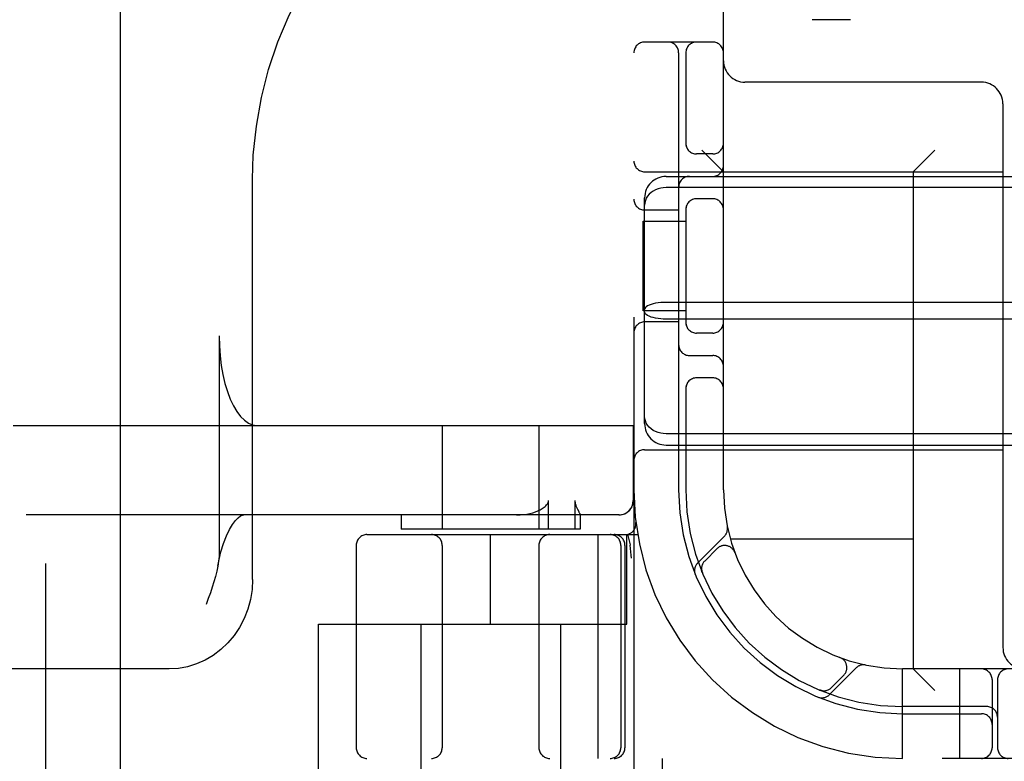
# Model space of a CAD drawing. Header units: inches. Extents: x 0 to 308, y 0 to 199.
# Tile 22 of 139: x 85.93 to 87.31, y 100.83 to 101.87. Entities that reach past the tile are written whole.
import ezdxf

# ---------------------------------------------------------------- set-up
doc = ezdxf.new("R2010")
doc.units = ezdxf.units.IN
doc.header["$LTSCALE"] = 16.920913
doc.header["$MEASUREMENT"] = 0
doc.linetypes.add('HIDDEN', pattern=[0.2, 0.1, -0.1])
doc.layers.add('DEFAULT_2', color=8, linetype='HIDDEN')
doc.layers.add('LEFT_OR_SECONDARY_DOOR_ASSEMBLY', color=7, linetype='CONTINUOUS')

msp = doc.modelspace()

# ---------------------------------------------------------------- linework, layer by layer
at = {"layer": 'DEFAULT_2', "color": 8, "linetype": 'HIDDEN'}
for p, q in [((86.7917, 104.8338), (86.7917, 99.8338)), ((86.5292, 103.8028), (86.5292, 100.3528)), ((86.6542, 103.8028), (86.6542, 100.3528)), ((86.9167, 101.2088), (86.9167, 103.4588)), ((87.0406, 101.8651), (87.0942, 101.8651)), ((86.9017, 101.8338), (86.8067, 101.8338)), ((86.8542, 101.8188), (86.8542, 101.2088)), ((86.8642, 101.8188), (86.8642, 101.6896)), ((87.2767, 101.7778), (86.9467, 101.7778)), ((87.3067, 101.7478), (87.3067, 100.9888)), ((86.9017, 101.6776), (86.8792, 101.6776)), ((86.9167, 101.6528), (86.8867, 101.6828)), ((87.1817, 101.6528), (87.2117, 101.6828)), ((86.8067, 101.6528), (87.3067, 101.6528)), ((86.8367, 101.6463), (88.4967, 101.6463)), ((87.1817, 101.6528), (87.1817, 100.9588)), ((86.2595, 101.0838), (86.2595, 101.6425)), ((88.4967, 101.6307), (86.8367, 101.6307)), ((86.8067, 101.3014), (86.8067, 101.6162)), ((86.9017, 101.6151), (86.8792, 101.6151)), ((86.8542, 101.5994), (86.8067, 101.5994)), ((86.8642, 101.603), (86.8642, 101.4396)), ((86.8046, 101.4588), (86.8046, 101.5838)), ((86.8046, 101.5838), (86.8642, 101.5838)), ((88.4967, 101.4705), (86.8367, 101.4705)), ((86.8642, 101.4588), (86.8046, 101.4588)), ((86.8542, 101.4432), (86.8067, 101.4432)), ((88.4967, 101.4471), (86.8367, 101.4471)), ((86.9017, 101.4276), (86.8792, 101.4276)), ((86.213, 101.4238), (86.213, 101.1223)), ((86.8692, 101.3963), (86.9017, 101.3963)), ((86.9017, 101.3651), (86.8792, 101.3651)), ((86.8642, 101.353), (86.8642, 101.2088)), ((85.9254, 101.2988), (86.7911, 101.2988)), ((86.5242, 101.2988), (86.5242, 101.1538)), ((86.6592, 101.2988), (86.6592, 101.1538)), ((86.7907, 101.2988), (86.7907, 101.1938)), ((86.7911, 101.2988), (86.7911, 101.1938)), ((88.4967, 101.287), (86.8367, 101.287)), ((86.8067, 101.2648), (87.3067, 101.2648)), ((86.8367, 101.2713), (88.4967, 101.2713)), ((86.6727, 101.1538), (86.6727, 101.1938)), ((86.7094, 101.1938), (86.7094, 101.1538)), ((86.7711, 101.1738), (85.9435, 101.1738)), ((86.4667, 101.1738), (86.4667, 101.1538)), ((86.7167, 101.1739), (86.7166, 101.1738)), ((86.7167, 101.174), (86.7167, 101.1538)), ((86.7167, 101.1538), (86.4667, 101.1538)), ((86.4192, 101.1463), (86.7969, 101.1463)), ((86.5917, 101.0213), (86.5917, 101.1463)), ((86.7415, 101.1463), (86.7415, 100.8338)), ((86.7817, 101.0213), (86.7817, 101.1463)), ((86.783, 101.1467), (86.7864, 101.1322)), ((86.9181, 101.1441), (86.8805, 101.1065)), ((87.1817, 101.1398), (86.9264, 101.1398)), ((86.4042, 101.1313), (86.4042, 100.8488)), ((86.5242, 101.1313), (86.5242, 100.8488)), ((86.6592, 101.1313), (86.6592, 100.8488)), ((86.7735, 101.1313), (86.7735, 100.8488)), ((86.7792, 101.1313), (86.7792, 100.8488)), ((86.7864, 101.1322), (86.7865, 101.1317)), ((86.9078, 101.1267), (86.8905, 101.1094)), ((86.9323, 101.1217), (86.9322, 101.122)), ((86.9323, 101.1217), (86.9325, 101.1214)), ((86.8866, 101.0946), (86.8871, 101.0932)), ((86.8871, 101.0933), (86.8871, 101.0933)), ((86.8871, 101.0932), (86.8871, 101.0932)), ((86.3517, 100.7718), (86.3517, 101.0213)), ((86.3517, 101.0213), (86.7817, 101.0213)), ((86.4942, 101.0213), (86.4942, 100.5788)), ((86.6892, 101.0213), (86.6892, 100.5788)), ((87.0792, 100.9746), (87.0796, 100.9745)), ((87.0798, 100.9744), (87.0796, 100.9745)), ((86.1432, 100.9588), (84.7583, 100.9588)), ((87.0643, 100.9226), (87.1019, 100.9602)), ((87.1667, 100.8338), (87.1667, 100.9588)), ((88.1667, 100.9588), (87.1667, 100.9588)), ((87.1817, 100.9588), (87.2117, 100.9288)), ((87.2467, 100.8338), (87.2467, 100.9588)), ((87.0672, 100.9326), (87.0846, 100.95)), ((87.2917, 100.9438), (87.2917, 100.8488)), ((87.2992, 100.9438), (87.2992, 100.8488)), ((87.0511, 100.9293), (87.0511, 100.9293)), ((87.0511, 100.9293), (87.0525, 100.9287)), ((87.2842, 100.9063), (87.1667, 100.9063)), ((87.1667, 100.8963), (87.2767, 100.8963)), ((88.9142, 100.8338), (86.4192, 100.8338)), ((86.8317, 100.7718), (86.8317, 100.8338))]:
    msp.add_line(p, q, dxfattribs=at)
for points in [[(86.2595, 101.6424), (86.2606, 101.6758), (86.2648, 101.7163), (86.2719, 101.7563), (86.2819, 101.7957), (86.2949, 101.8342), (86.3107, 101.8714), (86.3291, 101.9071), (86.3502, 101.9411), (86.3738, 101.9731), (86.3996, 102.0029), (86.4276, 102.0304), (86.4576, 102.0553), (86.4893, 102.0774), (86.5225, 102.0967), (86.5571, 102.1129), (86.5928, 102.126), (86.6294, 102.1359), (86.6603, 102.1417)], [(86.8367, 101.6307), (86.8328, 101.6305), (86.8291, 101.6299), (86.8254, 101.6289), (86.8219, 101.6275), (86.8187, 101.6258), (86.8157, 101.6238), (86.8131, 101.6214), (86.8108, 101.6187), (86.809, 101.6158), (86.8077, 101.6127), (86.8069, 101.6095), (86.8067, 101.6062)], [(86.8367, 101.4705), (86.8328, 101.4704), (86.8291, 101.4702), (86.8254, 101.4698), (86.8219, 101.4692), (86.8187, 101.4685), (86.8157, 101.4676), (86.8131, 101.4666), (86.8108, 101.4655), (86.809, 101.4644), (86.8077, 101.4631), (86.8069, 101.4618), (86.8067, 101.4605)], [(86.8367, 101.4471), (86.8328, 101.4472), (86.8291, 101.4475), (86.8254, 101.4479), (86.8219, 101.4484), (86.8187, 101.4492), (86.8157, 101.45), (86.8131, 101.451), (86.8108, 101.4521), (86.809, 101.4533), (86.8077, 101.4545), (86.8069, 101.4558), (86.8067, 101.4571)], [(86.213, 101.4238), (86.2133, 101.4097), (86.2143, 101.396), (86.2159, 101.3825), (86.2182, 101.3696), (86.221, 101.3573), (86.2244, 101.3459), (86.2284, 101.3354), (86.2328, 101.3261), (86.2376, 101.318), (86.2427, 101.3112), (86.2482, 101.3058), (86.2539, 101.302), (86.2596, 101.2996), (86.2656, 101.2988)], [(86.8367, 101.287), (86.8328, 101.2872), (86.8291, 101.2878), (86.8254, 101.2887), (86.8219, 101.2901), (86.8187, 101.2918), (86.8157, 101.2939), (86.8131, 101.2962), (86.8108, 101.2989), (86.809, 101.3018), (86.8077, 101.3049), (86.8069, 101.3081), (86.8067, 101.3114)], [(86.6608, 101.181), (86.6624, 101.1818), (86.6639, 101.1828), (86.6653, 101.1837), (86.6666, 101.1846), (86.6678, 101.1856), (86.6689, 101.1866), (86.6699, 101.1877), (86.6708, 101.1888), (86.6716, 101.1899), (86.6722, 101.1912), (86.6725, 101.1925), (86.6727, 101.1938)], [(86.7094, 101.1938), (86.7094, 101.1924), (86.7096, 101.1911), (86.7098, 101.1899), (86.7102, 101.1887), (86.7105, 101.1876), (86.7109, 101.1866), (86.7113, 101.1856), (86.7117, 101.1846), (86.7122, 101.1837), (86.7126, 101.1828), (86.7131, 101.1819)], [(86.7707, 101.1738), (86.7746, 101.1742), (86.7784, 101.1753), (86.7818, 101.1772), (86.7849, 101.1797), (86.7873, 101.1827), (86.7892, 101.1862), (86.7903, 101.1899), (86.7907, 101.1938)], [(86.6278, 101.1738), (86.6329, 101.174), (86.6378, 101.1744), (86.6423, 101.175), (86.6465, 101.1759), (86.6505, 101.1769), (86.6542, 101.1781), (86.6576, 101.1795), (86.6608, 101.181)], [(86.7131, 101.1819), (86.7148, 101.1785), (86.7151, 101.1778), (86.7155, 101.177), (86.7158, 101.1763), (86.7161, 101.1757), (86.7163, 101.1751), (86.7165, 101.1746), (86.7166, 101.1742), (86.7167, 101.1739)], [(86.211, 101.1024), (86.2123, 101.109), (86.2154, 101.1221), (86.219, 101.1339), (86.2231, 101.1444), (86.2273, 101.1533), (86.2316, 101.1605), (86.2357, 101.166), (86.2396, 101.1699), (86.2429, 101.1724), (86.2456, 101.1735), (86.2474, 101.1738)], [(86.7885, 101.1134), (86.788, 101.1178), (86.7875, 101.1223), (86.787, 101.1269), (86.7865, 101.1317)], [(86.213, 101.1223), (86.2127, 101.1158), (86.2121, 101.1091), (86.211, 101.1024)], [(86.211, 101.1024), (86.2096, 101.0952), (86.2078, 101.0879), (86.2056, 101.0805), (86.2032, 101.0728), (86.2006, 101.065), (86.1978, 101.057), (86.1948, 101.0488)], [(86.8871, 101.0933), (86.8871, 101.0934), (86.887, 101.0935), (86.8869, 101.0938), (86.8868, 101.094), (86.8868, 101.0942), (86.8867, 101.0945), (86.8866, 101.0947), (86.8865, 101.095), (86.8865, 101.0952), (86.8864, 101.0955), (86.8864, 101.0958), (86.8863, 101.0961), (86.8863, 101.0963), (86.8862, 101.0966), (86.8862, 101.0969), (86.8862, 101.0971)], [(86.2595, 101.0838), (86.2588, 101.0697), (86.2565, 101.0557), (86.2529, 101.0422), (86.2478, 101.0291), (86.2414, 101.0168), (86.2338, 101.0054), (86.2251, 100.995), (86.2153, 100.9857), (86.2047, 100.9777), (86.1933, 100.971), (86.1813, 100.9657), (86.1689, 100.9619), (86.1561, 100.9596), (86.1432, 100.9588)], [(87.0549, 100.9283), (87.0547, 100.9283), (87.0544, 100.9284), (87.054, 100.9284), (87.0537, 100.9285), (87.0533, 100.9286), (87.053, 100.9286), (87.0527, 100.9287), (87.0524, 100.9288), (87.0521, 100.9289), (87.0519, 100.929), (87.0516, 100.9291), (87.0514, 100.9291), (87.0513, 100.9292), (87.0512, 100.9292), (87.0511, 100.9292)]]:
    msp.add_lwpolyline(points, dxfattribs=at)
for centre, radius, start, end in [((86.8067, 101.8188), 0.015, 90, 180), ((86.8392, 101.8188), 0.015, 0, 90), ((86.8792, 101.8188), 0.015, 90, 180), ((86.9017, 101.8188), 0.015, 0, 90), ((86.9467, 101.8078), 0.03, 180, 270), ((87.2767, 101.7478), 0.03, 0, 90), ((86.8792, 101.6926), 0.015, 180, 270), ((86.9017, 101.6926), 0.015, 270, 360), ((86.8067, 101.6678), 0.015, 180, 270), ((86.9017, 101.6613), 0.015, 270, 360), ((86.8367, 101.6163), 0.03, 90, 180), ((86.8692, 101.6313), 0.015, 90, 180), ((86.8067, 101.6144), 0.015, 180, 270), ((86.8792, 101.6001), 0.015, 90, 180), ((86.9017, 101.6001), 0.015, 0, 90), ((86.8067, 101.4282), 0.015, 90, 180), ((86.8792, 101.4426), 0.015, 180, 270), ((86.9017, 101.4426), 0.015, 270, 0), ((86.8692, 101.4113), 0.015, 180, 270), ((86.9017, 101.3813), 0.015, 0, 90), ((86.8792, 101.3501), 0.015, 90, 180), ((86.9017, 101.3501), 0.015, 0, 90), ((86.8367, 101.3013), 0.03, 180, 270), ((86.8067, 101.2498), 0.015, 90, 180), ((87.1667, 101.2088), 0.375, 180, 270), ((87.1667, 101.2088), 0.3125, 180, 270), ((87.1667, 101.2088), 0.3025, 180, 270), ((87.1667, 101.2088), 0.25, 180, 270), ((86.7711, 101.1938), 0.02, 270, 360), ((86.7796, 101.1613), 0.015, 270, 6.9957), ((86.9078, 101.1543), 0.0145, 315, 11.8855), ((86.4192, 101.1313), 0.015, 90, 180), ((86.5092, 101.1313), 0.015, 0, 90), ((86.6742, 101.1313), 0.015, 90, 180), ((86.7585, 101.1313), 0.015, 0, 90), ((86.7642, 101.1313), 0.015, 0, 90), ((86.9184, 101.1161), 0.015, 20.4747, 135), ((86.9011, 101.0988), 0.015, 135, 202.5046), ((86.8908, 101.0962), 0.0145, 135, 202.1958), ((87.3367, 100.9888), 0.03, 180, 270), ((87.074, 100.9606), 0.015, 315, 69.5253), ((87.1122, 100.95), 0.0145, 78.1145, 135), ((87.2767, 100.9438), 0.015, 0, 90), ((87.3142, 100.9438), 0.015, 90, 180), ((87.0566, 100.9432), 0.015, 247.4954, 315), ((87.0541, 100.9329), 0.0145, 247.8042, 315), ((87.2842, 100.8913), 0.015, 0, 90), ((87.2767, 100.8813), 0.015, 0, 90), ((86.4192, 100.8488), 0.015, 180, 270), ((86.5092, 100.8488), 0.015, 270, 360), ((86.6742, 100.8488), 0.015, 180, 270), ((86.7585, 100.8488), 0.015, 270, 360), ((86.7642, 100.8488), 0.015, 270, 360), ((87.2767, 100.8488), 0.015, 270, 360), ((87.3142, 100.8488), 0.015, 180, 270)]:
    msp.add_arc(centre, radius, start, end, dxfattribs=at)
at = {"layer": 'LEFT_OR_SECONDARY_DOOR_ASSEMBLY', "color": 8, "linetype": 'HIDDEN'}
msp.add_line((85.9712, 62.1878), (85.9712, 142.4798), dxfattribs=at)
at = {"layer": 'LEFT_OR_SECONDARY_DOOR_ASSEMBLY', "color": 3, "linetype": 'Continuous'}
msp.add_line((86.0752, 62.1878), (86.0752, 142.4798), dxfattribs=at)

doc.saveas('drawing.dxf')
